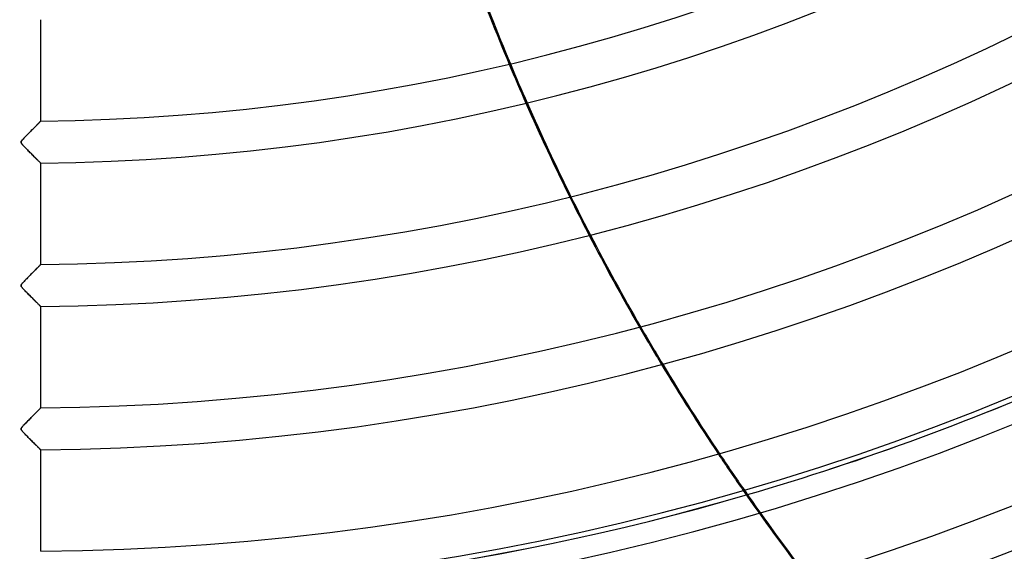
# Model space of a CAD drawing. Header units: millimetres. Extents: x -790 to 790, y -790 to 790.
# Tile 34 of 62: x 0 to 234, y -609 to -482. Entities that reach past the tile are written whole.
import ezdxf

# ---------------------------------------------------------------- set-up
doc = ezdxf.new("R2010")
doc.units = ezdxf.units.MM
doc.layers.add('HIDDEN', color=7, linetype='Continuous')
doc.layers.add('THICK', color=7, linetype='Continuous')

msp = doc.modelspace()

# ---------------------------------------------------------------- linework, layer by layer
at = {"layer": 'HIDDEN'}
for p, q in [((3.15, -508.36), (2.96, -508.54)), ((3.33, -508.18), (3.15, -508.36)), ((3.5, -508), (3.33, -508.18)), ((3.67, -507.83), (3.5, -508)), ((3.84, -507.66), (3.67, -507.83)), ((3.99, -507.51), (3.84, -507.66)), ((4.14, -507.36), (3.99, -507.51)), ((4.28, -507.22), (4.14, -507.36)), ((4.41, -507.09), (4.28, -507.22)), ((4.52, -506.97), (4.41, -507.09)), ((4.63, -506.86), (4.52, -506.97)), ((4.73, -506.76), (4.63, -506.86)), ((4.81, -506.68), (4.73, -506.76)), ((4.88, -506.61), (4.81, -506.68)), ((4.93, -506.56), (4.88, -506.61)), ((4.97, -506.52), (4.93, -506.56)), ((4.99, -506.49), (4.97, -506.52)), ((5, -506.49), (4.99, -506.49)), ((0.82, -510.75), (0.68, -510.9)), ((0.98, -510.57), (0.82, -510.75)), ((1.16, -510.38), (0.98, -510.57)), ((1.36, -510.18), (1.16, -510.38)), ((1.57, -509.96), (1.36, -510.18)), ((1.77, -509.75), (1.57, -509.96)), ((1.98, -509.54), (1.77, -509.75)), ((2.18, -509.34), (1.98, -509.54)), ((2.38, -509.13), (2.18, -509.34)), ((2.58, -508.93), (2.38, -509.13)), ((2.77, -508.74), (2.58, -508.93)), ((2.96, -508.54), (2.77, -508.74)), ((0.34, -511.36), (0.32, -511.45)), ((0.32, -511.45), (0.32, -511.54)), ((0.32, -511.54), (0.34, -511.62)), ((0.39, -511.27), (0.34, -511.36)), ((0.34, -511.62), (0.38, -511.72)), ((0.38, -511.72), (0.45, -511.82)), ((0.47, -511.16), (0.39, -511.27)), ((0.45, -511.82), (0.54, -511.94)), ((0.56, -511.04), (0.47, -511.16)), ((0.54, -511.94), (0.64, -512.06)), ((0.68, -510.9), (0.56, -511.04)), ((0.64, -512.06), (0.76, -512.19)), ((0.76, -512.19), (0.89, -512.33)), ((0.89, -512.33), (1.05, -512.5)), ((1.05, -512.5), (1.22, -512.68)), ((1.22, -512.68), (1.41, -512.87)), ((1.41, -512.87), (1.61, -513.08)), ((1.61, -513.08), (1.82, -513.29)), ((1.82, -513.29), (2.05, -513.52)), ((2.05, -513.52), (2.28, -513.75)), ((2.28, -513.75), (2.5, -513.97)), ((2.5, -513.97), (2.71, -514.19)), ((2.71, -514.19), (2.92, -514.39)), ((2.92, -514.39), (3.12, -514.6)), ((3.12, -514.6), (3.31, -514.79)), ((3.31, -514.79), (3.5, -514.97)), ((3.5, -514.97), (3.68, -515.15)), ((3.68, -515.15), (3.85, -515.32)), ((3.85, -515.32), (4.01, -515.48)), ((4.01, -515.48), (4.16, -515.63)), ((4.16, -515.63), (4.29, -515.76)), ((4.29, -515.76), (4.42, -515.89)), ((4.42, -515.89), (4.54, -516)), ((4.54, -516), (4.64, -516.11)), ((4.64, -516.11), (4.73, -516.2)), ((4.73, -516.2), (4.81, -516.28)), ((4.81, -516.28), (4.88, -516.34)), ((4.88, -516.34), (4.93, -516.4)), ((4.93, -516.4), (4.97, -516.43)), ((4.97, -516.43), (4.99, -516.46)), ((4.99, -516.46), (5, -516.47)), ((4.38, -541.22), (4.24, -541.35)), ((4.5, -541.09), (4.38, -541.22)), ((4.61, -540.98), (4.5, -541.09)), ((4.71, -540.88), (4.61, -540.98)), ((4.8, -540.79), (4.71, -540.88)), ((4.87, -540.72), (4.8, -540.79)), ((4.93, -540.66), (4.87, -540.72)), ((4.97, -540.62), (4.93, -540.66)), ((4.99, -540.6), (4.97, -540.62)), ((5, -540.59), (4.99, -540.6)), ((2.08, -543.54), (1.87, -543.75)), ((2.28, -543.33), (2.08, -543.54)), ((2.49, -543.13), (2.28, -543.33)), ((2.69, -542.92), (2.49, -543.13)), ((2.88, -542.73), (2.69, -542.92)), ((3.07, -542.53), (2.88, -542.73)), ((3.26, -542.35), (3.07, -542.53)), ((3.44, -542.16), (3.26, -542.35)), ((3.61, -541.99), (3.44, -542.16)), ((3.78, -541.82), (3.61, -541.99)), ((3.94, -541.65), (3.78, -541.82)), ((4.1, -541.5), (3.94, -541.65)), ((4.24, -541.35), (4.1, -541.5)), ((0.33, -545.49), (0.32, -545.57)), ((0.32, -545.57), (0.32, -545.64)), ((0.32, -545.64), (0.33, -545.71)), ((0.37, -545.41), (0.33, -545.49)), ((0.33, -545.71), (0.37, -545.79)), ((0.42, -545.32), (0.37, -545.41)), ((0.37, -545.79), (0.42, -545.88)), ((0.5, -545.21), (0.42, -545.32)), ((0.42, -545.88), (0.49, -545.97)), ((0.6, -545.09), (0.5, -545.21)), ((0.73, -544.94), (0.6, -545.09)), ((0.88, -544.78), (0.73, -544.94)), ((1.05, -544.6), (0.88, -544.78)), ((1.24, -544.4), (1.05, -544.6)), ((1.45, -544.18), (1.24, -544.4)), ((1.66, -543.97), (1.45, -544.18)), ((1.87, -543.75), (1.66, -543.97)), ((0.49, -545.97), (0.57, -546.07)), ((0.57, -546.07), (0.66, -546.18)), ((0.66, -546.18), (0.76, -546.29)), ((0.76, -546.29), (0.87, -546.41)), ((0.87, -546.41), (1, -546.55)), ((1, -546.55), (1.14, -546.69)), ((1.14, -546.69), (1.29, -546.85)), ((1.29, -546.85), (1.46, -547.02)), ((1.46, -547.02), (1.63, -547.2)), ((1.63, -547.2), (1.82, -547.39)), ((1.82, -547.39), (2.01, -547.58)), ((2.01, -547.58), (2.2, -547.78)), ((2.2, -547.78), (2.4, -547.98)), ((2.4, -547.98), (2.6, -548.17)), ((2.6, -548.17), (2.78, -548.36)), ((2.78, -548.36), (2.97, -548.54)), ((2.97, -548.54), (3.14, -548.72)), ((3.14, -548.72), (3.32, -548.89)), ((3.32, -548.89), (3.48, -549.05)), ((3.48, -549.05), (3.64, -549.21)), ((3.64, -549.21), (3.79, -549.36)), ((3.79, -549.36), (3.93, -549.51)), ((3.93, -549.51), (4.07, -549.65)), ((4.07, -549.65), (4.2, -549.78)), ((4.2, -549.78), (4.33, -549.9)), ((4.33, -549.9), (4.45, -550.02)), ((4.45, -550.02), (4.55, -550.12)), ((4.55, -550.12), (4.65, -550.22)), ((4.65, -550.22), (4.74, -550.31)), ((4.74, -550.31), (4.82, -550.39)), ((4.82, -550.39), (4.88, -550.45)), ((4.88, -550.45), (4.93, -550.5)), ((4.93, -550.5), (4.97, -550.54)), ((4.97, -550.54), (4.99, -550.56)), ((4.99, -550.56), (5, -550.57)), ((3.42, -576.28), (3.24, -576.47)), ((3.6, -576.1), (3.42, -576.28)), ((3.77, -575.93), (3.6, -576.1)), ((3.93, -575.77), (3.77, -575.93)), ((4.09, -575.61), (3.93, -575.77)), ((4.23, -575.47), (4.09, -575.61)), ((4.37, -575.33), (4.23, -575.47)), ((4.49, -575.2), (4.37, -575.33)), ((4.61, -575.09), (4.49, -575.2)), ((4.71, -574.98), (4.61, -575.09)), ((4.79, -574.9), (4.71, -574.98)), ((4.87, -574.82), (4.79, -574.9)), ((4.93, -574.76), (4.87, -574.82)), ((4.97, -574.72), (4.93, -574.76)), ((4.99, -574.7), (4.97, -574.72)), ((5, -574.69), (4.99, -574.7)), ((1.03, -578.72), (0.86, -578.9)), ((1.22, -578.52), (1.03, -578.72)), ((1.43, -578.31), (1.22, -578.52)), ((1.64, -578.09), (1.43, -578.31)), ((1.85, -577.88), (1.64, -578.09)), ((2.06, -577.66), (1.85, -577.88)), ((2.26, -577.46), (2.06, -577.66)), ((2.47, -577.25), (2.26, -577.46)), ((2.67, -577.05), (2.47, -577.25)), ((2.86, -576.85), (2.67, -577.05)), ((3.05, -576.65), (2.86, -576.85)), ((3.24, -576.47), (3.05, -576.65)), ((0.34, -579.59), (0.32, -579.66)), ((0.32, -579.66), (0.32, -579.73)), ((0.32, -579.73), (0.33, -579.8)), ((0.33, -579.8), (0.36, -579.88)), ((0.37, -579.51), (0.34, -579.59)), ((0.36, -579.88), (0.41, -579.96)), ((0.42, -579.42), (0.37, -579.51)), ((0.41, -579.96), (0.48, -580.05)), ((0.49, -579.32), (0.42, -579.42)), ((0.48, -580.05), (0.56, -580.16)), ((0.59, -579.2), (0.49, -579.32)), ((0.56, -580.16), (0.67, -580.29)), ((0.71, -579.06), (0.59, -579.2)), ((0.67, -580.29), (0.8, -580.43)), ((0.86, -578.9), (0.71, -579.06)), ((0.8, -580.43), (0.95, -580.59)), ((0.95, -580.59), (1.12, -580.78)), ((1.12, -580.78), (1.31, -580.97)), ((1.31, -580.97), (1.52, -581.18)), ((1.52, -581.18), (1.74, -581.41)), ((1.74, -581.41), (1.97, -581.64)), ((1.97, -581.64), (2.2, -581.88)), ((2.2, -581.88), (2.43, -582.11)), ((2.43, -582.11), (2.65, -582.33)), ((2.65, -582.33), (2.87, -582.54)), ((2.87, -582.54), (3.07, -582.75)), ((3.07, -582.75), (3.27, -582.95)), ((3.27, -582.95), (3.46, -583.14)), ((3.46, -583.14), (3.65, -583.32)), ((3.65, -583.32), (3.82, -583.5)), ((3.82, -583.5), (3.98, -583.66)), ((3.98, -583.66), (4.14, -583.81)), ((4.14, -583.81), (4.28, -583.95)), ((4.28, -583.95), (4.41, -584.08)), ((4.41, -584.08), (4.53, -584.2)), ((4.53, -584.2), (4.63, -584.3)), ((4.63, -584.3), (4.73, -584.4)), ((4.73, -584.4), (4.81, -584.48)), ((4.81, -584.48), (4.87, -584.54)), ((4.87, -584.54), (4.93, -584.6)), ((4.93, -584.6), (4.97, -584.64)), ((4.97, -584.64), (4.99, -584.66)), ((4.99, -584.66), (5, -584.67))]:
    msp.add_line(p, q, dxfattribs=at)
for radius, start, end in [(682, 179.99998, 0), (625, 179.99998, 0), (677.5, 180.00002, 0), (619.99, 250.8512, 286.21994), (620, 250.85148, 286.22022)]:
    msp.add_arc((0, 0), radius, start, end, dxfattribs=at)
for centre, major_axis, start_param, end_param in [((691.61, -123.18), (-426.57, 340.18), 1.004743, 1.570796), ((612.61, -279.94), (0, -545.6), -1.169751, -1.151147), ((612.92, -279.94), (0, -545.6), -1.169885, -1.151284), ((612.61, -279.94), (0, -545.6), -1.105959, -1.087155), ((612.92, -279.94), (0, -545.6), -1.106101, -1.087301), ((612.61, -279.94), (0, -545.6), -1.041427, -1.022378), ((612.92, -279.94), (0, -545.6), -1.04158, -1.022534), ((612.61, -279.94), (0, -545.6), -0.975996, -0.956654), ((612.92, -279.94), (0, -545.6), -0.976162, -0.956823)]:
    msp.add_ellipse(centre, major_axis=major_axis, ratio=0.987688, start_param=start_param, end_param=end_param, dxfattribs=at)
at = {"layer": 'THICK'}
for p, q in [((5, -506.49), (5, -482.36)), ((2.92, -508.59), (3.1, -508.41)), ((3.1, -508.41), (3.27, -508.23)), ((3.27, -508.23), (3.44, -508.06)), ((3.44, -508.06), (3.6, -507.9)), ((3.6, -507.9), (3.76, -507.74)), ((3.76, -507.74), (3.91, -507.59)), ((3.91, -507.59), (4.05, -507.45)), ((4.05, -507.45), (4.18, -507.31)), ((4.18, -507.31), (4.31, -507.18)), ((4.31, -507.18), (4.43, -507.06)), ((4.43, -507.06), (4.54, -506.95)), ((4.54, -506.95), (4.64, -506.85)), ((4.64, -506.85), (4.73, -506.76)), ((4.73, -506.76), (4.81, -506.68)), ((4.81, -506.68), (4.88, -506.61)), ((4.88, -506.61), (4.93, -506.56)), ((4.93, -506.56), (4.97, -506.52)), ((4.97, -506.52), (4.99, -506.49)), ((4.99, -506.49), (5, -506.49)), ((0.71, -510.87), (0.82, -510.75)), ((0.82, -510.75), (0.94, -510.61)), ((0.94, -510.61), (1.08, -510.47)), ((1.08, -510.47), (1.23, -510.31)), ((1.23, -510.31), (1.39, -510.14)), ((1.39, -510.14), (1.57, -509.96)), ((1.57, -509.96), (1.75, -509.77)), ((1.75, -509.77), (1.94, -509.58)), ((1.94, -509.58), (2.14, -509.38)), ((2.14, -509.38), (2.34, -509.17)), ((2.34, -509.17), (2.54, -508.97)), ((2.54, -508.97), (2.73, -508.78)), ((2.73, -508.78), (2.92, -508.59)), ((0.32, -511.43), (0.35, -511.35)), ((0.32, -511.5), (0.32, -511.43)), ((0.33, -511.58), (0.32, -511.5)), ((0.35, -511.66), (0.33, -511.58)), ((0.35, -511.35), (0.39, -511.27)), ((0.4, -511.74), (0.35, -511.66)), ((0.39, -511.27), (0.45, -511.18)), ((0.47, -511.84), (0.4, -511.74)), ((0.45, -511.18), (0.53, -511.08)), ((0.56, -511.96), (0.47, -511.84)), ((0.53, -511.08), (0.61, -510.97)), ((0.68, -512.1), (0.56, -511.96)), ((0.61, -510.97), (0.71, -510.87)), ((0.82, -512.25), (0.68, -512.1)), ((0.98, -512.43), (0.82, -512.25)), ((1.16, -512.61), (0.98, -512.43)), ((1.35, -512.81), (1.16, -512.61)), ((1.54, -513.01), (1.35, -512.81)), ((1.74, -513.2), (1.54, -513.01)), ((1.93, -513.4), (1.74, -513.2)), ((2.13, -513.6), (1.93, -513.4)), ((2.33, -513.8), (2.13, -513.6)), ((2.52, -514), (2.33, -513.8)), ((2.72, -514.19), (2.52, -514)), ((2.91, -514.38), (2.72, -514.19)), ((3.1, -514.57), (2.91, -514.38)), ((3.28, -514.76), (3.1, -514.57)), ((3.46, -514.94), (3.28, -514.76)), ((3.64, -515.11), (3.46, -514.94)), ((3.8, -515.28), (3.64, -515.11)), ((3.96, -515.43), (3.8, -515.28)), ((4.11, -515.59), (3.96, -515.43)), ((4.26, -515.73), (4.11, -515.59)), ((4.39, -515.86), (4.26, -515.73)), ((4.51, -515.98), (4.39, -515.86)), ((4.62, -516.09), (4.51, -515.98)), ((4.72, -516.19), (4.62, -516.09)), ((4.8, -516.27), (4.72, -516.19)), ((4.87, -516.34), (4.8, -516.27)), ((4.93, -516.39), (4.87, -516.34)), ((4.97, -516.43), (4.93, -516.39)), ((4.99, -516.46), (4.97, -516.43)), ((5, -516.47), (4.99, -516.46)), ((5, -540.59), (5, -516.47)), ((4.3, -541.29), (4.41, -541.18)), ((4.41, -541.18), (4.52, -541.08)), ((4.52, -541.08), (4.61, -540.98)), ((4.61, -540.98), (4.7, -540.89)), ((4.7, -540.89), (4.78, -540.81)), ((4.78, -540.81), (4.84, -540.75)), ((4.84, -540.75), (4.9, -540.69)), ((4.9, -540.69), (4.94, -540.65)), ((4.94, -540.65), (4.97, -540.61)), ((4.97, -540.61), (4.99, -540.59)), ((4.99, -540.59), (5, -540.59)), ((1.97, -543.65), (2.16, -543.46)), ((2.16, -543.46), (2.34, -543.28)), ((2.34, -543.28), (2.52, -543.09)), ((2.52, -543.09), (2.7, -542.91)), ((2.7, -542.91), (2.87, -542.74)), ((2.87, -542.74), (3.04, -542.57)), ((3.04, -542.57), (3.2, -542.4)), ((3.2, -542.4), (3.36, -542.24)), ((3.36, -542.24), (3.51, -542.09)), ((3.51, -542.09), (3.66, -541.94)), ((3.66, -541.94), (3.8, -541.8)), ((3.8, -541.8), (3.93, -541.67)), ((3.93, -541.67), (4.06, -541.53)), ((4.06, -541.53), (4.19, -541.41)), ((4.19, -541.41), (4.3, -541.29)), ((0.32, -545.57), (0.33, -545.51)), ((0.32, -545.64), (0.32, -545.57)), ((0.34, -545.71), (0.32, -545.64)), ((0.33, -545.51), (0.36, -545.43)), ((0.37, -545.79), (0.34, -545.71)), ((0.36, -545.43), (0.4, -545.36)), ((0.42, -545.87), (0.37, -545.79)), ((0.4, -545.36), (0.46, -545.27)), ((0.49, -545.97), (0.42, -545.87)), ((0.46, -545.27), (0.53, -545.17)), ((0.53, -545.17), (0.61, -545.08)), ((0.61, -545.08), (0.7, -544.98)), ((0.7, -544.98), (0.79, -544.87)), ((0.79, -544.87), (0.9, -544.75)), ((0.9, -544.75), (1.03, -544.62)), ((1.03, -544.62), (1.16, -544.48)), ((1.16, -544.48), (1.31, -544.33)), ((1.31, -544.33), (1.46, -544.17)), ((1.46, -544.17), (1.62, -544.01)), ((1.62, -544.01), (1.79, -543.83)), ((1.79, -543.83), (1.97, -543.65)), ((0.58, -546.09), (0.49, -545.97)), ((0.69, -546.22), (0.58, -546.09)), ((0.83, -546.36), (0.69, -546.22)), ((0.98, -546.52), (0.83, -546.36)), ((1.14, -546.7), (0.98, -546.52)), ((1.32, -546.88), (1.14, -546.7)), ((1.5, -547.06), (1.32, -546.88)), ((1.67, -547.24), (1.5, -547.06)), ((1.85, -547.42), (1.67, -547.24)), ((2.03, -547.6), (1.85, -547.42)), ((2.2, -547.78), (2.03, -547.6)), ((2.38, -547.95), (2.2, -547.78)), ((2.55, -548.12), (2.38, -547.95)), ((2.72, -548.29), (2.55, -548.12)), ((2.89, -548.46), (2.72, -548.29)), ((3.05, -548.62), (2.89, -548.46)), ((3.21, -548.78), (3.05, -548.62)), ((3.37, -548.94), (3.21, -548.78)), ((3.52, -549.09), (3.37, -548.94)), ((3.67, -549.24), (3.52, -549.09)), ((3.81, -549.38), (3.67, -549.24)), ((3.95, -549.52), (3.81, -549.38)), ((4.08, -549.65), (3.95, -549.52)), ((4.2, -549.78), (4.08, -549.65)), ((4.32, -549.89), (4.2, -549.78)), ((4.43, -550), (4.32, -549.89)), ((4.53, -550.1), (4.43, -550)), ((4.63, -550.2), (4.53, -550.1)), ((4.71, -550.28), (4.63, -550.2)), ((4.79, -550.36), (4.71, -550.28)), ((4.85, -550.42), (4.79, -550.36)), ((4.9, -550.47), (4.85, -550.42)), ((4.95, -550.51), (4.9, -550.47)), ((4.98, -550.54), (4.95, -550.51)), ((4.99, -550.56), (4.98, -550.54)), ((5, -550.57), (4.99, -550.56)), ((5, -574.69), (5, -550.57)), ((3.22, -576.48), (3.38, -576.32)), ((3.38, -576.32), (3.53, -576.17)), ((3.53, -576.17), (3.68, -576.03)), ((3.68, -576.03), (3.82, -575.89)), ((3.82, -575.89), (3.95, -575.75)), ((3.95, -575.75), (4.08, -575.62)), ((4.08, -575.62), (4.2, -575.5)), ((4.2, -575.5), (4.31, -575.38)), ((4.31, -575.38), (4.42, -575.27)), ((4.42, -575.27), (4.52, -575.17)), ((4.52, -575.17), (4.62, -575.07)), ((4.62, -575.07), (4.7, -574.99)), ((4.7, -574.99), (4.78, -574.91)), ((4.78, -574.91), (4.84, -574.85)), ((4.84, -574.85), (4.9, -574.79)), ((4.9, -574.79), (4.94, -574.75)), ((4.94, -574.75), (4.97, -574.71)), ((4.97, -574.71), (4.99, -574.69)), ((4.99, -574.69), (5, -574.69)), ((0.92, -578.83), (1.05, -578.7)), ((1.05, -578.7), (1.18, -578.56)), ((1.18, -578.56), (1.33, -578.41)), ((1.33, -578.41), (1.49, -578.24)), ((1.49, -578.24), (1.65, -578.08)), ((1.65, -578.08), (1.82, -577.9)), ((1.82, -577.9), (2, -577.72)), ((2, -577.72), (2.18, -577.54)), ((2.18, -577.54), (2.37, -577.35)), ((2.37, -577.35), (2.55, -577.17)), ((2.55, -577.17), (2.72, -576.99)), ((2.72, -576.99), (2.9, -576.81)), ((2.9, -576.81), (3.06, -576.65)), ((3.06, -576.65), (3.22, -576.48)), ((0.32, -579.66), (0.33, -579.59)), ((0.32, -579.73), (0.32, -579.66)), ((0.33, -579.8), (0.32, -579.73)), ((0.33, -579.59), (0.36, -579.52)), ((0.36, -579.88), (0.33, -579.8)), ((0.36, -579.52), (0.41, -579.44)), ((0.41, -579.96), (0.36, -579.88)), ((0.41, -579.44), (0.47, -579.35)), ((0.48, -580.06), (0.41, -579.96)), ((0.47, -579.35), (0.54, -579.26)), ((0.57, -580.17), (0.48, -580.06)), ((0.54, -579.26), (0.63, -579.16)), ((0.68, -580.3), (0.57, -580.17)), ((0.63, -579.16), (0.71, -579.06)), ((0.81, -580.44), (0.68, -580.3)), ((0.71, -579.06), (0.81, -578.95)), ((0.81, -578.95), (0.92, -578.83)), ((0.96, -580.6), (0.81, -580.44)), ((1.12, -580.78), (0.96, -580.6)), ((1.3, -580.96), (1.12, -580.78)), ((1.48, -581.14), (1.3, -580.96)), ((1.66, -581.33), (1.48, -581.14)), ((1.84, -581.51), (1.66, -581.33)), ((2.02, -581.69), (1.84, -581.51)), ((2.19, -581.87), (2.02, -581.69)), ((2.37, -582.04), (2.19, -581.87)), ((2.54, -582.21), (2.37, -582.04)), ((2.71, -582.38), (2.54, -582.21)), ((2.88, -582.55), (2.71, -582.38)), ((3.04, -582.72), (2.88, -582.55)), ((3.2, -582.88), (3.04, -582.72)), ((3.36, -583.03), (3.2, -582.88)), ((3.51, -583.18), (3.36, -583.03)), ((3.66, -583.33), (3.51, -583.18)), ((3.8, -583.48), (3.66, -583.33)), ((3.94, -583.61), (3.8, -583.48)), ((4.07, -583.74), (3.94, -583.61)), ((4.2, -583.87), (4.07, -583.74)), ((4.32, -583.99), (4.2, -583.87)), ((4.43, -584.1), (4.32, -583.99)), ((4.53, -584.2), (4.43, -584.1)), ((4.62, -584.3), (4.53, -584.2)), ((4.71, -584.38), (4.62, -584.3)), ((4.78, -584.45), (4.71, -584.38)), ((4.85, -584.52), (4.78, -584.45)), ((4.9, -584.57), (4.85, -584.52)), ((4.95, -584.61), (4.9, -584.57)), ((4.98, -584.64), (4.95, -584.61)), ((4.99, -584.66), (4.98, -584.64)), ((5, -584.67), (4.99, -584.66)), ((5, -608.79), (5, -584.67))]:
    msp.add_line(p, q, dxfattribs=at)
for radius, start, end in [(732, 180.00002, 0), (677, 179.99998, 0), (506.51, 270.5656, 328.8344), (516.49, 270.5547, 328.8453), (540.61, 270.5299, 328.8701), (550.59, 270.5203, 328.8797), (574.71, 270.49849, 328.90151), (584.69, 270.48995, 328.91005), (608.81, 270.47059, 328.92942), (618.79, 270.46297, 328.93704), (642.91, 270.44561, 328.9544), (652.89, 270.43879, 328.96121), (619.99, 286.21994, 302.27977), (620, 286.22022, 302.28006)]:
    msp.add_arc((0, 0), radius, start, end, dxfattribs=at)
for centre, start_param, end_param in [((612.61, -279.94), -1.214512, -1.169751), ((612.92, -279.94), -1.214641, -1.169885), ((612.61, -279.94), -1.151147, -1.105959), ((612.92, -279.94), -1.151284, -1.106101), ((612.61, -279.94), -1.087155, -1.041427), ((612.92, -279.94), -1.087301, -1.04158), ((612.61, -279.94), -1.022378, -0.975996), ((612.92, -279.94), -1.022534, -0.976162), ((612.61, -279.94), -0.956654, -0.909503), ((612.92, -279.94), -0.956823, -0.909682)]:
    msp.add_ellipse(centre, major_axis=(0, -545.6), ratio=0.987688, start_param=start_param, end_param=end_param, dxfattribs=at)

doc.saveas('drawing.dxf')
